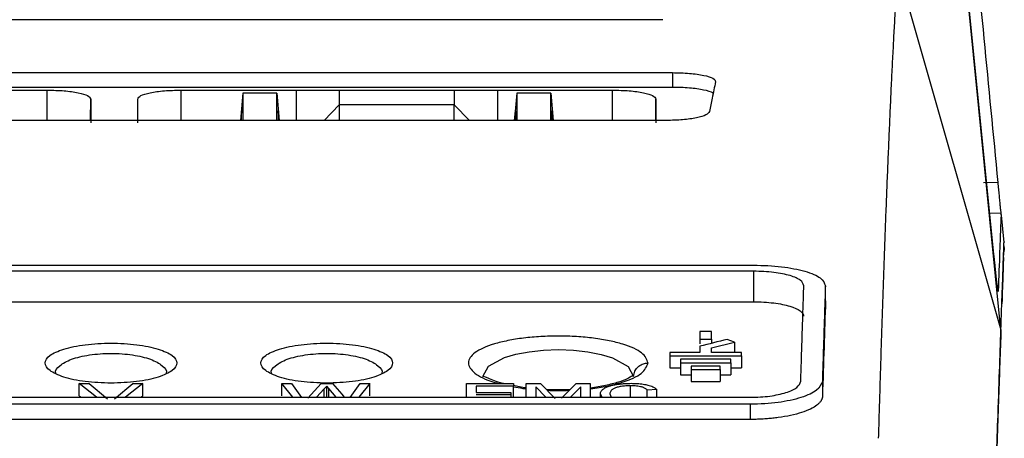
# Model space of a CAD drawing. Header units: millimetres. Extents: x 51 to 353, y -23 to 217.
# Tile 21 of 147: x 158.59 to 172.28, y 24.69 to 30.5. Entities that reach past the tile are written whole.
import ezdxf

# ---------------------------------------------------------------- set-up
doc = ezdxf.new("R2010")
doc.units = ezdxf.units.MM

msp = doc.modelspace()

# ---------------------------------------------------------------- linework, layer by layer
at = {"color": 7, "linetype": 'Continuous', "lineweight": 25}
for p, q in [((172.233, 26.193), (171.714, 31.393)), ((172.135, 27.242), (171.715, 31.448)), ((170.8, 31.189), (172.233, 26.193)), ((167.532, 30.503), (158.459, 30.503)), ((148.876, 29.767), (167.663, 29.767)), ((167.663, 29.767), (167.663, 29.562)), ((167.663, 29.562), (142.969, 29.562)), ((157.37, 29.524), (158.97, 29.524)), ((160.83, 29.524), (162.43, 29.524)), ((161.689, 29.481), (161.655, 29.102)), ((161.689, 29.481), (161.689, 29.102)), ((162.162, 29.48), (161.689, 29.481)), ((162.162, 29.102), (162.162, 29.48)), ((162.162, 29.48), (162.195, 29.102)), ((163.03, 29.523), (164.63, 29.523)), ((163.03, 29.523), (163.03, 29.319)), ((164.63, 29.523), (164.63, 29.319)), ((165.23, 29.524), (166.83, 29.524)), ((165.498, 29.48), (165.467, 29.124)), ((165.972, 29.481), (165.498, 29.48)), ((165.498, 29.48), (165.499, 29.102)), ((165.972, 29.481), (166.005, 29.102)), ((165.972, 29.102), (165.972, 29.481)), ((159.573, 29.403), (159.573, 29.07)), ((160.227, 29.07), (160.227, 29.403)), ((163.03, 29.319), (162.818, 29.102)), ((163.03, 29.319), (163.03, 29.102)), ((164.63, 29.319), (163.03, 29.319)), ((164.63, 29.319), (164.843, 29.102)), ((164.63, 29.102), (164.63, 29.319)), ((167.434, 29.403), (167.434, 29.07)), ((161.671, 29.237), (161.659, 29.102)), ((161.671, 29.102), (161.671, 29.237)), ((162.192, 29.102), (162.18, 29.237)), ((162.18, 29.237), (162.18, 29.102)), ((165.469, 29.102), (165.481, 29.237)), ((165.481, 29.237), (165.481, 29.102)), ((165.99, 29.237), (166.002, 29.102)), ((165.99, 29.102), (165.99, 29.237)), ((167.578, 29.102), (148.876, 29.102)), ((172.189, 28.238), (171.988, 28.237)), ((172.237, 27.811), (172.078, 27.814)), ((172.278, 27.404), (172.24, 27.787)), ((128.96, 27.09), (168.791, 27.09)), ((168.791, 27.006), (128.96, 27.006)), ((168.791, 27.006), (168.791, 26.582)), ((169.793, 26.597), (169.791, 26.805)), ((128.96, 26.582), (168.791, 26.582)), ((168.206, 26.17), (168.046, 26.17)), ((168.046, 26.063), (168.046, 25.999)), ((168.046, 26.063), (168.206, 26.063)), ((168.206, 26.063), (168.206, 26.004)), ((168.206, 25.941), (168.529, 26.023)), ((168.529, 26.023), (168.426, 26.06)), ((168.529, 26.023), (168.529, 25.879)), ((168.046, 25.964), (168.046, 25.879)), ((168.206, 25.879), (168.206, 25.941)), ((168.046, 25.879), (167.626, 25.879)), ((167.626, 25.879), (167.626, 25.83)), ((167.626, 25.83), (168.626, 25.83)), ((167.626, 25.83), (167.626, 25.663)), ((168.476, 25.785), (167.776, 25.785)), ((167.776, 25.785), (167.776, 25.736)), ((168.626, 25.879), (168.206, 25.879)), ((168.476, 25.736), (168.476, 25.785)), ((168.626, 25.83), (168.626, 25.879)), ((168.626, 25.83), (168.626, 25.663)), ((167.626, 25.663), (167.776, 25.663)), ((167.776, 25.736), (168.476, 25.736)), ((167.776, 25.736), (167.776, 25.568)), ((168.326, 25.689), (167.926, 25.689)), ((167.926, 25.689), (167.926, 25.64)), ((167.926, 25.64), (168.326, 25.64)), ((167.926, 25.64), (167.926, 25.473)), ((168.326, 25.64), (168.326, 25.689)), ((168.326, 25.64), (168.326, 25.473)), ((168.476, 25.736), (168.476, 25.568)), ((168.476, 25.663), (168.626, 25.663)), ((167.776, 25.568), (167.926, 25.568)), ((167.926, 25.473), (168.326, 25.473)), ((168.326, 25.568), (168.476, 25.568)), ((169.749, 25.476), (169.751, 25.266)), ((159.412, 25.277), (159.412, 25.445)), ((159.653, 25.255), (159.412, 25.445)), ((159.412, 25.445), (159.553, 25.445)), ((159.553, 25.445), (159.805, 25.235)), ((159.906, 25.235), (160.158, 25.445)), ((160.299, 25.445), (160.058, 25.255)), ((160.158, 25.445), (160.299, 25.445)), ((160.299, 25.277), (160.299, 25.445)), ((162.383, 25.255), (162.233, 25.445)), ((162.233, 25.445), (162.368, 25.445)), ((162.233, 25.277), (162.233, 25.445)), ((162.368, 25.445), (162.505, 25.253)), ((162.595, 25.245), (162.777, 25.445)), ((162.82, 25.372), (162.714, 25.255)), ((162.777, 25.445), (162.934, 25.445)), ((162.855, 25.41), (162.82, 25.372)), ((162.884, 25.376), (162.855, 25.41)), ((162.855, 25.255), (162.855, 25.41)), ((162.988, 25.255), (162.884, 25.376)), ((162.934, 25.445), (163.066, 25.299)), ((163.183, 25.254), (163.319, 25.445)), ((163.454, 25.445), (163.303, 25.255)), ((163.319, 25.445), (163.454, 25.445)), ((163.454, 25.277), (163.454, 25.445)), ((164.801, 25.255), (164.801, 25.445)), ((164.801, 25.445), (165.453, 25.445)), ((165.453, 25.411), (164.932, 25.411)), ((164.932, 25.411), (164.932, 25.322)), ((165.453, 25.445), (165.453, 25.411)), ((165.453, 25.255), (165.453, 25.411)), ((165.631, 25.445), (165.827, 25.445)), ((165.631, 25.255), (165.631, 25.445)), ((165.905, 25.255), (165.762, 25.4)), ((165.762, 25.4), (165.762, 25.255)), ((165.827, 25.445), (166.034, 25.24)), ((166.121, 25.243), (166.326, 25.445)), ((166.39, 25.4), (166.246, 25.255)), ((166.326, 25.445), (166.52, 25.445)), ((166.39, 25.255), (166.39, 25.4)), ((166.52, 25.445), (166.52, 25.255)), ((167.082, 25.255), (167.082, 25.415)), ((167.445, 25.364), (167.314, 25.355)), ((167.314, 25.255), (167.314, 25.355)), ((167.445, 25.255), (167.445, 25.364)), ((129.003, 25.255), (168.749, 25.255)), ((159.412, 25.277), (159.44, 25.255)), ((160.271, 25.255), (160.299, 25.277)), ((163.066, 25.299), (163.099, 25.255)), ((164.932, 25.322), (165.418, 25.322)), ((165.418, 25.288), (164.932, 25.288)), ((165.418, 25.322), (165.418, 25.288)), ((165.418, 25.288), (165.418, 25.255)), ((166.687, 25.255), (166.662, 25.301)), ((166.662, 25.255), (166.662, 25.301)), ((166.793, 25.301), (166.812, 25.255)), ((167.338, 25.256), (167.348, 25.255)), ((168.749, 25.158), (129.003, 25.158)), ((168.749, 24.947), (168.749, 25.158)), ((168.749, 24.947), (148.876, 24.947))]:
    msp.add_line(p, q, dxfattribs=at)
at = {"color": 8, "linetype": 'Continuous', "lineweight": 25}
for p, q in [((158.97, 29.102), (158.97, 29.524)), ((160.83, 29.102), (160.83, 29.524)), ((162.43, 29.524), (162.43, 29.102)), ((165.23, 29.524), (165.23, 29.102)), ((166.83, 29.102), (166.83, 29.524)), ((159.571, 29.102), (159.573, 29.403)), ((160.229, 29.102), (160.227, 29.403)), ((167.431, 29.102), (167.434, 29.403)), ((162.82, 25.255), (162.82, 25.372)), ((162.884, 25.255), (162.884, 25.376))]:
    msp.add_line(p, q, dxfattribs=at)
at = {"color": 7, "linetype": 'Continuous', "lineweight": 25, "flags": 128}
for points in [[(162.43, 29.524), (162.766, 29.524), (163.03, 29.523)], [(164.63, 29.523), (164.966, 29.524), (165.23, 29.524)]]:
    msp.add_lwpolyline(points, dxfattribs=at)
at = {"color": 8, "linetype": 'Continuous', "lineweight": 25, "flags": 128}
msp.add_lwpolyline([(165.028, 25.546), (165.105, 25.687), (165.329, 25.808), (165.488, 25.854), (165.671, 25.889), (165.871, 25.91), (166.08, 25.917), (166.289, 25.91), (166.489, 25.888), (166.671, 25.852), (166.829, 25.805), (167.049, 25.684), (167.124, 25.543), (167.124, 25.543)], dxfattribs=at)
at = {"color": 7, "linetype": 'Continuous', "lineweight": 25}
for points in [[(171.801, 32.241), (171.931, 30.907), (172.06, 29.572), (172.189, 28.238)], [(169.793, 26.597), (169.779, 26.175), (169.765, 25.731), (169.75, 25.267)], [(168.046, 26.17), (168.046, 26.134), (168.046, 26.099), (168.046, 26.063)], [(168.206, 26.063), (168.206, 26.099), (168.206, 26.134), (168.206, 26.17)], [(168.426, 26.06), (168.299, 26.028), (168.172, 25.996), (168.046, 25.964)]]:
    msp.add_open_spline(points, degree=3, dxfattribs=at)
for points, knots in [([(170.531, 24.685), (170.533, 24.746), (170.537, 24.87), (170.542, 25.053), (170.548, 25.236), (170.553, 25.419), (170.559, 25.601), (170.565, 25.784), (170.57, 25.966), (170.576, 26.147), (170.582, 26.328), (170.588, 26.508), (170.594, 26.688), (170.6, 26.867), (170.607, 27.045), (170.613, 27.222), (170.619, 27.398), (170.626, 27.572), (170.632, 27.746), (170.639, 27.918), (170.645, 28.089), (170.652, 28.258), (170.659, 28.426), (170.666, 28.592), (170.673, 28.757), (170.68, 28.919), (170.687, 29.08), (170.694, 29.239), (170.701, 29.395), (170.708, 29.549), (170.715, 29.701), (170.723, 29.851), (170.73, 29.998), (170.738, 30.142), (170.745, 30.284), (170.753, 30.422), (170.761, 30.558), (170.768, 30.691), (170.776, 30.821), (170.784, 30.947), (170.792, 31.071), (170.798, 31.15), (170.8, 31.189)], [0, 0, 0, 0, 0.020524, 0.041279, 0.062265, 0.083482, 0.104929, 0.126607, 0.148516, 0.170656, 0.193026, 0.215627, 0.238458, 0.261519, 0.284811, 0.308332, 0.332084, 0.356066, 0.380277, 0.404718, 0.429388, 0.454288, 0.479416, 0.504774, 0.530359, 0.556174, 0.582216, 0.608486, 0.634984, 0.661709, 0.68866, 0.715839, 0.743243, 0.770874, 0.79873, 0.826811, 0.855117, 0.883647, 0.9124, 0.941378, 0.970578, 1, 1, 1, 1]), ([(167.663, 29.767), (167.704, 29.766), (167.785, 29.765), (167.901, 29.758), (168.009, 29.746), (168.131, 29.725), (168.246, 29.69), (168.258, 29.658), (168.264, 29.642)], [0, 0, 0, 0, 0.124816, 0.248888, 0.373701, 0.499603, 0.748715, 1, 1, 1, 1]), ([(168.264, 29.642), (168.248, 29.566), (168.22, 29.431), (168.192, 29.289), (168.18, 29.227)], [0, 0, 0, 0, 0.559999, 1, 1, 1, 1]), ([(158.97, 29.524), (159.01, 29.523), (159.089, 29.522), (159.242, 29.513), (159.409, 29.49), (159.547, 29.45), (159.564, 29.418), (159.573, 29.403)], [0, 0, 0, 0, 0.125254, 0.250629, 0.501471, 0.750738, 1, 1, 1, 1]), ([(160.227, 29.403), (160.236, 29.418), (160.253, 29.45), (160.391, 29.49), (160.558, 29.513), (160.711, 29.522), (160.79, 29.523), (160.83, 29.524)], [0, 0, 0, 0, 0.249321, 0.498611, 0.749425, 0.87473, 1, 1, 1, 1]), ([(166.83, 29.524), (166.87, 29.523), (166.95, 29.522), (167.103, 29.513), (167.27, 29.49), (167.407, 29.45), (167.425, 29.418), (167.434, 29.403)], [0, 0, 0, 0, 0.1252541, 0.2506288, 0.5014709, 0.7507385, 1, 1, 1, 1]), ([(168.23, 29.478), (168.229, 29.48), (168.216, 29.499), (168.128, 29.521), (168.008, 29.542), (167.901, 29.554), (167.784, 29.561), (167.704, 29.562), (167.663, 29.562)], [0, 0, 0, 0, 0.050085, 0.366145, 0.525883, 0.684236, 0.841646, 1, 1, 1, 1]), ([(168.18, 29.227), (168.168, 29.211), (168.145, 29.178), (168.007, 29.137), (167.812, 29.108), (167.656, 29.104), (167.578, 29.102)], [0, 0, 0, 0, 0.249255, 0.499375, 0.748768, 1, 1, 1, 1]), ([(172.189, 28.238), (172.192, 28.208), (172.198, 28.15), (172.206, 28.062), (172.214, 27.981), (172.221, 27.908), (172.227, 27.85), (172.232, 27.808), (172.233, 27.794), (172.234, 27.788)], [0, 0, 0, 0, 0.147821, 0.294653, 0.442305, 0.590588, 0.73594, 0.880054, 1, 1, 1, 1]), ([(172.235, 27.789), (172.235, 27.795), (172.235, 27.815), (172.229, 27.652), (172.216, 27.316), (172.202, 26.926), (172.196, 26.73)], [0, 0, 0, 0, 0.113513, 0.408982, 0.704448, 1, 1, 1, 1]), ([(172.233, 26.193), (172.239, 26.379), (172.252, 26.752), (172.265, 27.124), (172.273, 27.343), (172.276, 27.432), (172.275, 27.41), (172.275, 27.408)], [0, 0, 0, 0, 0.24688, 0.493702, 0.735866, 0.973136, 1, 1, 1, 1]), ([(172.268, 27.19), (172.269, 27.209), (172.271, 27.25), (172.276, 27.282), (172.279, 27.299)], [0, 0, 0, 0, 0.479939, 1, 1, 1, 1]), ([(172.274, 27.361), (172.274, 27.36), (172.274, 27.36), (172.274, 27.356), (172.274, 27.351), (172.275, 27.341), (172.277, 27.326), (172.278, 27.308), (172.279, 27.299)], [0, 0, 0, 0, 0.124253, 0.248266, 0.373267, 0.500454, 0.750662, 1, 1, 1, 1]), ([(172.196, 26.731), (172.196, 26.73), (172.195, 26.728), (172.195, 26.727), (172.194, 26.729), (172.194, 26.733), (172.193, 26.738), (172.191, 26.746), (172.189, 26.763), (172.184, 26.799), (172.175, 26.868), (172.166, 26.951), (172.157, 27.03), (172.15, 27.096), (172.145, 27.145), (172.14, 27.194), (172.136, 27.226), (172.135, 27.243)], [0, 0, 0, 0, 0.036054, 0.071658, 0.106989, 0.142227, 0.177554, 0.213151, 0.249193, 0.373557, 0.498571, 0.62471, 0.750224, 0.812777, 0.874627, 0.936722, 1, 1, 1, 1]), ([(172.267, 27.184), (172.268, 27.192), (172.269, 27.219), (172.262, 27.03), (172.251, 26.705), (172.245, 26.556)], [0, 0, 0, 0, 0.171721, 0.62252, 1, 1, 1, 1]), ([(168.791, 27.09), (168.859, 27.089), (168.992, 27.087), (169.183, 27.07), (169.358, 27.044), (169.56, 26.996), (169.751, 26.916), (169.778, 26.842), (169.791, 26.805)], [0, 0, 0, 0, 0.125436, 0.249033, 0.372514, 0.497309, 0.749032, 1, 1, 1, 1]), ([(169.491, 26.806), (169.482, 26.832), (169.464, 26.883), (169.336, 26.938), (169.198, 26.972), (169.074, 26.991), (168.937, 27.004), (168.84, 27.006), (168.791, 27.006)], [0, 0, 0, 0, 0.248526, 0.492234, 0.615631, 0.74196, 0.87101, 1, 1, 1, 1]), ([(169.448, 25.477), (169.45, 25.535), (169.454, 25.651), (169.459, 25.822), (169.465, 25.991), (169.47, 26.158), (169.475, 26.323), (169.481, 26.486), (169.486, 26.647), (169.489, 26.753), (169.491, 26.806)], [0, 0, 0, 0, 0.124973, 0.24995, 0.374933, 0.499925, 0.624925, 0.749937, 0.874961, 1, 1, 1, 1]), ([(169.791, 26.805), (169.79, 26.752), (169.786, 26.647), (169.781, 26.485), (169.775, 26.322), (169.77, 26.157), (169.765, 25.99), (169.759, 25.821), (169.754, 25.65), (169.75, 25.534), (169.749, 25.477)], [0, 0, 0, 0, 0.125039, 0.250063, 0.375075, 0.500075, 0.625066, 0.75005, 0.875027, 1, 1, 1, 1]), ([(168.791, 26.582), (168.84, 26.582), (168.888, 26.581), (168.982, 26.575), (169.028, 26.571), (169.159, 26.555), (169.386, 26.509), (169.489, 26.434), (169.488, 26.382)], [0, 0, 0, 0, 0.125, 0.125, 0.25, 0.25, 0.5, 1, 1, 1, 1]), ([(172.233, 26.193), (172.228, 26.046), (172.214, 25.663), (172.182, 24.749), (172.139, 23.506), (172.102, 22.457), (172.084, 21.933)], [0, 0, 0, 0, 0.172111, 0.448448, 0.724326, 1, 1, 1, 1]), ([(172.09, 22.099), (172.102, 22.461), (172.128, 23.185), (172.16, 24.119), (172.189, 24.935), (172.213, 25.636), (172.226, 26.007), (172.233, 26.193)], [0, 0, 0, 0, 0.20297, 0.405939, 0.605938, 0.80297, 1, 1, 1, 1]), ([(159.856, 25.451), (159.978, 25.455), (160.223, 25.464), (160.528, 25.532), (160.726, 25.624), (160.794, 25.732), (160.726, 25.838), (160.528, 25.929), (160.223, 25.992), (159.856, 26.014), (159.488, 25.992), (159.183, 25.929), (158.985, 25.838), (158.917, 25.732), (158.986, 25.624), (159.183, 25.532), (159.488, 25.464), (159.733, 25.455), (159.856, 25.451)], [0, 0, 0, 0, 0.0624052, 0.1248721, 0.1874162, 0.2499869, 0.3125555, 0.3750734, 0.4375513, 0.4999868, 0.5624224, 0.6248974, 0.6874149, 0.7499766, 0.8125594, 0.8750933, 0.9375709, 1, 1, 1, 1]), ([(162.856, 25.451), (162.978, 25.455), (163.223, 25.464), (163.528, 25.532), (163.726, 25.624), (163.794, 25.732), (163.726, 25.838), (163.528, 25.929), (163.223, 25.992), (162.856, 26.014), (162.488, 25.992), (162.183, 25.929), (161.985, 25.838), (161.917, 25.732), (161.986, 25.624), (162.183, 25.532), (162.488, 25.464), (162.733, 25.455), (162.856, 25.451)], [0, 0, 0, 0, 0.062405, 0.124872, 0.187416, 0.249987, 0.312555, 0.375073, 0.437551, 0.499987, 0.562422, 0.624897, 0.687415, 0.749977, 0.812559, 0.875093, 0.937571, 1, 1, 1, 1]), ([(159.089, 25.59), (159.089, 25.59), (159.07, 25.625), (159.135, 25.697), (159.264, 25.773), (159.42, 25.819), (159.554, 25.845), (159.702, 25.861), (159.856, 25.867), (160.01, 25.861), (160.157, 25.845), (160.291, 25.819), (160.448, 25.773), (160.576, 25.697), (160.641, 25.625), (160.622, 25.59), (160.622, 25.59)], [0, 0, 0, 0, 0.000699, 0.12624, 0.251182, 0.31366, 0.375908, 0.438021, 0.500027, 0.56204, 0.624146, 0.6864, 0.748875, 0.873819, 0.999374, 1, 1, 1, 1]), ([(162.089, 25.59), (162.089, 25.59), (162.07, 25.625), (162.135, 25.697), (162.264, 25.773), (162.42, 25.819), (162.554, 25.845), (162.702, 25.861), (162.856, 25.867), (163.01, 25.861), (163.157, 25.845), (163.291, 25.819), (163.448, 25.773), (163.576, 25.697), (163.641, 25.625), (163.622, 25.59), (163.622, 25.59)], [0, 0, 0, 0, 0.0006995, 0.1262404, 0.2511826, 0.3136603, 0.375908, 0.438021, 0.5000274, 0.5620397, 0.6241463, 0.6864001, 0.7488759, 0.8738191, 0.9993738, 1, 1, 1, 1]), ([(167.124, 25.543), (167.128, 25.569), (167.136, 25.625), (167.19, 25.688), (167.257, 25.724), (167.302, 25.729), (167.324, 25.731)], [0, 0, 0, 0, 0.270472, 0.562375, 0.789526, 1, 1, 1, 1]), ([(165.313, 25.445), (165.31, 25.445), (165.258, 25.455), (165.182, 25.485), (165.035, 25.547), (165.031, 25.545), (165.028, 25.543)], [0, 0, 0, 0, 0.0098927, 0.1913702, 0.3950699, 1, 1, 1, 1]), ([(167.112, 25.546), (167.113, 25.55), (167.115, 25.56), (167.036, 25.509), (166.917, 25.464), (166.737, 25.418), (166.599, 25.391), (166.521, 25.384), (166.52, 25.383)], [0, 0, 0, 0, 0.193313, 0.375034, 0.573419, 0.786721, 0.998938, 1, 1, 1, 1]), ([(168.749, 25.255), (168.795, 25.256), (168.888, 25.258), (169.063, 25.275), (169.254, 25.317), (169.415, 25.39), (169.437, 25.448), (169.449, 25.477)], [0, 0, 0, 0, 0.125423, 0.247992, 0.491065, 0.742504, 1, 1, 1, 1]), ([(169.749, 25.476), (169.732, 25.435), (169.7, 25.352), (169.471, 25.247), (169.197, 25.187), (168.947, 25.162), (168.815, 25.159), (168.749, 25.158)], [0, 0, 0, 0, 0.257493, 0.508945, 0.752024, 0.874586, 1, 1, 1, 1]), ([(165.631, 25.384), (165.631, 25.384), (165.562, 25.39), (165.507, 25.404), (165.453, 25.418)], [0, 0, 0, 0, 0.009147, 1, 1, 1, 1]), ([(166.241, 25.361), (166.181, 25.359), (166.071, 25.354), (165.961, 25.359), (165.911, 25.362)], [0, 0, 0, 0, 0.545452, 1, 1, 1, 1]), ([(166.662, 25.301), (166.663, 25.308), (166.664, 25.32), (166.672, 25.338), (166.683, 25.354), (166.698, 25.368), (166.716, 25.38), (166.734, 25.391), (166.753, 25.399), (166.778, 25.409), (166.812, 25.42), (166.861, 25.43), (166.913, 25.438), (166.97, 25.444), (167.029, 25.448), (167.068, 25.448), (167.088, 25.449)], [0, 0, 0, 0, 0.088007, 0.169087, 0.243301, 0.310577, 0.370947, 0.42447, 0.471109, 0.510851, 0.592175, 0.673416, 0.754731, 0.836153, 0.917892, 1, 1, 1, 1]), ([(167.082, 25.415), (167.071, 25.415), (167.049, 25.415), (167.015, 25.413), (166.983, 25.41), (166.951, 25.406), (166.922, 25.401), (166.896, 25.395), (166.872, 25.387), (166.852, 25.379), (166.835, 25.369), (166.819, 25.357), (166.806, 25.341), (166.795, 25.323), (166.794, 25.309), (166.793, 25.302)], [0, 0, 0, 0, 0.062425, 0.124937, 0.187722, 0.250686, 0.313995, 0.377777, 0.441991, 0.506687, 0.568818, 0.649206, 0.747859, 0.864814, 1, 1, 1, 1]), ([(167.314, 25.355), (167.31, 25.359), (167.302, 25.367), (167.286, 25.378), (167.269, 25.386), (167.252, 25.394), (167.23, 25.4), (167.202, 25.406), (167.166, 25.411), (167.125, 25.414), (167.097, 25.415), (167.082, 25.415)], [0, 0, 0, 0, 0.1289038, 0.2444373, 0.3460545, 0.4335556, 0.5073584, 0.6243153, 0.7449764, 0.8701724, 1, 1, 1, 1]), ([(167.088, 25.449), (167.103, 25.449), (167.133, 25.448), (167.176, 25.446), (167.217, 25.443), (167.256, 25.438), (167.292, 25.432), (167.326, 25.425), (167.361, 25.414), (167.394, 25.401), (167.424, 25.384), (167.438, 25.371), (167.445, 25.364)], [0, 0, 0, 0, 0.090287, 0.178701, 0.26534, 0.350246, 0.43357, 0.51538, 0.613441, 0.726848, 0.855678, 1, 1, 1, 1]), ([(169.75, 25.267), (169.75, 25.262), (169.749, 25.253), (169.746, 25.239), (169.741, 25.226), (169.735, 25.213), (169.726, 25.199), (169.716, 25.186), (169.704, 25.173), (169.69, 25.16), (169.656, 25.132), (169.589, 25.091), (169.464, 25.042), (169.313, 25.001), (169.172, 24.976), (169.061, 24.963), (168.985, 24.956), (168.908, 24.951), (168.829, 24.948), (168.775, 24.948), (168.749, 24.947)], [0, 0, 0, 0, 0.02816, 0.056148, 0.084009, 0.11179, 0.139537, 0.167297, 0.195117, 0.223044, 0.251124, 0.377416, 0.502625, 0.628181, 0.752123, 0.801887, 0.851215, 0.900449, 0.949931, 1, 1, 1, 1])]:
    msp.add_open_spline(points, degree=3, knots=knots, dxfattribs=at)
at = {"color": 8, "linetype": 'Continuous', "lineweight": 25}
for points, knots in [([(167.324, 25.731), (167.307, 25.779), (167.273, 25.876), (167.039, 25.979), (166.79, 26.042), (166.571, 26.078), (166.332, 26.1), (166.081, 26.108), (165.831, 26.101), (165.591, 26.08), (165.371, 26.044), (165.118, 25.982), (164.891, 25.879), (164.796, 25.734), (164.89, 25.589), (165.079, 25.49), (165.233, 25.452), (165.261, 25.445)], [0, 0, 0, 0, 0.097793, 0.195519, 0.244583, 0.29363, 0.342654, 0.39167, 0.44068, 0.489704, 0.538735, 0.587798, 0.685519, 0.783282, 0.881091, 0.978793, 1, 1, 1, 1]), ([(166.52, 25.375), (166.533, 25.376), (166.625, 25.384), (166.779, 25.414), (167.032, 25.478), (167.268, 25.585), (167.305, 25.682), (167.324, 25.731)], [0, 0, 0, 0, 0.025277, 0.188078, 0.350965, 0.67536, 1, 1, 1, 1]), ([(165.453, 25.402), (165.495, 25.394), (165.551, 25.382), (165.615, 25.376), (165.631, 25.375)], [0, 0, 0, 0, 0.750797, 1, 1, 1, 1]), ([(165.92, 25.353), (165.97, 25.351), (166.074, 25.346), (166.178, 25.35), (166.232, 25.353)], [0, 0, 0, 0, 0.4804815, 1, 1, 1, 1])]:
    msp.add_open_spline(points, degree=3, knots=knots, dxfattribs=at)

doc.saveas('drawing.dxf')
